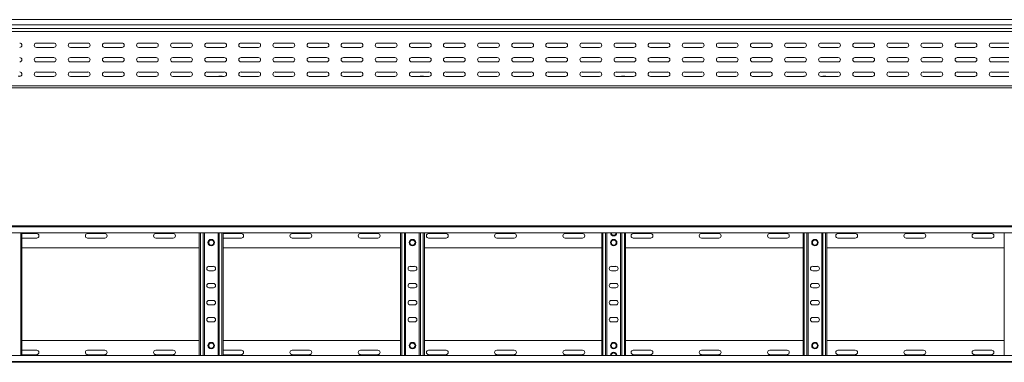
# Model space of a CAD drawing. Header units: millimetres. Extents: x -326 to 6469, y -6411 to -217.
# Tile 13 of 24: x 680 to 2123, y -720 to -217. Entities that reach past the tile are written whole.
import ezdxf

# ---------------------------------------------------------------- set-up
doc = ezdxf.new("R2010")
doc.units = ezdxf.units.MM

msp = doc.modelspace()

# ---------------------------------------------------------------- linework, layer by layer
at = {"color": 7, "linetype": 'Continuous', "lineweight": 15}
for p, q in [((6442.2, -217.2), (495.2, -217.2)), ((495.2, -224.7), (6442.2, -224.7)), ((495.2, -230), (6442.2, -230)), ((495.2, -230.4), (6442.2, -230.4)), ((495.1, -234.5), (6442.2, -234.5)), ((729.9, -251.5), (704.4, -251.5)), ((704.4, -258), (729.9, -258)), ((779.9, -251.5), (754.4, -251.5)), ((754.4, -258), (779.9, -258)), ((829.9, -251.5), (804.4, -251.5)), ((804.4, -258), (829.9, -258)), ((879.9, -251.5), (854.4, -251.5)), ((854.4, -258), (879.9, -258)), ((929.9, -251.5), (904.4, -251.5)), ((904.4, -258), (929.9, -258)), ((979.9, -251.5), (954.4, -251.5)), ((954.4, -258), (979.9, -258)), ((1029.9, -251.5), (1004.4, -251.5)), ((1004.4, -258), (1029.9, -258)), ((1079.9, -251.5), (1054.4, -251.5)), ((1054.4, -258), (1079.9, -258)), ((1129.9, -251.5), (1104.4, -251.5)), ((1104.4, -258), (1129.9, -258)), ((1179.9, -251.5), (1154.4, -251.5)), ((1154.4, -258), (1179.9, -258)), ((1229.9, -251.5), (1204.4, -251.5)), ((1204.4, -258), (1229.9, -258)), ((1279.9, -251.5), (1254.4, -251.5)), ((1254.4, -258), (1279.9, -258)), ((1329.9, -251.5), (1304.4, -251.5)), ((1304.4, -258), (1329.9, -258)), ((1379.9, -251.5), (1354.4, -251.5)), ((1354.4, -258), (1379.9, -258)), ((1429.9, -251.5), (1404.4, -251.5)), ((1404.4, -258), (1429.9, -258)), ((1479.9, -251.5), (1454.4, -251.5)), ((1454.4, -258), (1479.9, -258)), ((1529.9, -251.5), (1504.4, -251.5)), ((1504.4, -258), (1529.9, -258)), ((1579.9, -251.5), (1554.4, -251.5)), ((1554.4, -258), (1579.9, -258)), ((1629.9, -251.5), (1604.4, -251.5)), ((1604.4, -258), (1629.9, -258)), ((1679.9, -251.5), (1654.4, -251.5)), ((1654.4, -258), (1679.9, -258)), ((1729.9, -251.5), (1704.4, -251.5)), ((1704.4, -258), (1729.9, -258)), ((1779.9, -251.5), (1754.4, -251.5)), ((1754.4, -258), (1779.9, -258)), ((1829.9, -251.5), (1804.4, -251.5)), ((1804.4, -258), (1829.9, -258)), ((1879.9, -251.5), (1854.4, -251.5)), ((1854.4, -258), (1879.9, -258)), ((1929.9, -251.5), (1904.4, -251.5)), ((1904.4, -258), (1929.9, -258)), ((1979.9, -251.5), (1954.4, -251.5)), ((1954.4, -258), (1979.9, -258)), ((2029.9, -251.5), (2004.4, -251.5)), ((2004.4, -258), (2029.9, -258)), ((2079.9, -251.5), (2054.4, -251.5)), ((2054.4, -258), (2079.9, -258)), ((2129.9, -251.5), (2104.4, -251.5)), ((2104.4, -258), (2129.9, -258)), ((729.9, -272.7), (704.4, -272.7)), ((779.9, -272.7), (754.4, -272.7)), ((829.9, -272.7), (804.4, -272.7)), ((879.9, -272.7), (854.4, -272.7)), ((929.9, -272.7), (904.4, -272.7)), ((979.9, -272.7), (954.4, -272.7)), ((1029.9, -272.7), (1004.4, -272.7)), ((1079.9, -272.7), (1054.4, -272.7)), ((1129.9, -272.7), (1104.4, -272.7)), ((1179.9, -272.7), (1154.4, -272.7)), ((1229.9, -272.7), (1204.4, -272.7)), ((1279.9, -272.7), (1254.4, -272.7)), ((1329.9, -272.7), (1304.4, -272.7)), ((1379.9, -272.7), (1354.4, -272.7)), ((1429.9, -272.7), (1404.4, -272.7)), ((1479.9, -272.7), (1454.4, -272.7)), ((1529.9, -272.7), (1504.4, -272.7)), ((1579.9, -272.7), (1554.4, -272.7)), ((1629.9, -272.7), (1604.4, -272.7)), ((1679.9, -272.7), (1654.4, -272.7)), ((1729.9, -272.7), (1704.4, -272.7)), ((1779.9, -272.7), (1754.4, -272.7)), ((1829.9, -272.7), (1804.4, -272.7)), ((1879.9, -272.7), (1854.4, -272.7)), ((1929.9, -272.7), (1904.4, -272.7)), ((1979.9, -272.7), (1954.4, -272.7)), ((2029.9, -272.7), (2004.4, -272.7)), ((2079.9, -272.7), (2054.4, -272.7)), ((2129.9, -272.7), (2104.4, -272.7)), ((704.4, -279.2), (729.9, -279.2)), ((754.4, -279.2), (779.9, -279.2)), ((804.4, -279.2), (829.9, -279.2)), ((854.4, -279.2), (879.9, -279.2)), ((904.4, -279.2), (929.9, -279.2)), ((954.4, -279.2), (979.9, -279.2)), ((1004.4, -279.2), (1029.9, -279.2)), ((1054.4, -279.2), (1079.9, -279.2)), ((1104.4, -279.2), (1129.9, -279.2)), ((1154.4, -279.2), (1179.9, -279.2)), ((1204.4, -279.2), (1229.9, -279.2)), ((1254.4, -279.2), (1279.9, -279.2)), ((1304.4, -279.2), (1329.9, -279.2)), ((1354.4, -279.2), (1379.9, -279.2)), ((1404.4, -279.2), (1429.9, -279.2)), ((1454.4, -279.2), (1479.9, -279.2)), ((1504.4, -279.2), (1529.9, -279.2)), ((1554.4, -279.2), (1579.9, -279.2)), ((1604.4, -279.2), (1629.9, -279.2)), ((1654.4, -279.2), (1679.9, -279.2)), ((1704.4, -279.2), (1729.9, -279.2)), ((1754.4, -279.2), (1779.9, -279.2)), ((1804.4, -279.2), (1829.9, -279.2)), ((1854.4, -279.2), (1879.9, -279.2)), ((1904.4, -279.2), (1929.9, -279.2)), ((1954.4, -279.2), (1979.9, -279.2)), ((2004.4, -279.2), (2029.9, -279.2)), ((2054.4, -279.2), (2079.9, -279.2)), ((2104.4, -279.2), (2129.9, -279.2)), ((677.5, -300.3), (681, -300.3)), ((729.9, -294), (704.4, -294)), ((704.4, -300.5), (729.9, -300.5)), ((779.9, -294), (754.4, -294)), ((754.4, -300.5), (779.9, -300.5)), ((829.9, -294), (804.4, -294)), ((804.4, -300.5), (829.9, -300.5)), ((879.9, -294), (854.4, -294)), ((854.4, -300.5), (879.9, -300.5)), ((929.9, -294), (904.4, -294)), ((904.4, -300.5), (929.9, -300.5)), ((979.9, -294), (954.4, -294)), ((954.4, -300.5), (979.9, -300.5)), ((972.5, -300.3), (976.4, -300.3)), ((1029.9, -294), (1004.4, -294)), ((1004.4, -300.5), (1029.9, -300.5)), ((1079.9, -294), (1054.4, -294)), ((1054.4, -300.5), (1079.9, -300.5)), ((1129.9, -294), (1104.4, -294)), ((1104.4, -300.5), (1129.9, -300.5)), ((1179.9, -294), (1154.4, -294)), ((1154.4, -300.5), (1179.9, -300.5)), ((1229.9, -294), (1204.4, -294)), ((1204.4, -300.5), (1229.9, -300.5)), ((1279.9, -294), (1254.4, -294)), ((1254.4, -300.5), (1279.9, -300.5)), ((1267.5, -300.3), (1271.4, -300.3)), ((1329.9, -294), (1304.4, -294)), ((1304.4, -300.5), (1329.9, -300.5)), ((1379.9, -294), (1354.4, -294)), ((1354.4, -300.5), (1379.9, -300.5)), ((1429.9, -294), (1404.4, -294)), ((1404.4, -300.5), (1429.9, -300.5)), ((1479.9, -294), (1454.4, -294)), ((1454.4, -300.5), (1479.9, -300.5)), ((1529.9, -294), (1504.4, -294)), ((1504.4, -300.5), (1529.9, -300.5)), ((1579.9, -294), (1554.4, -294)), ((1554.4, -300.5), (1579.9, -300.5)), ((1562.5, -300.3), (1566.4, -300.3)), ((1629.9, -294), (1604.4, -294)), ((1604.4, -300.5), (1629.9, -300.5)), ((1679.9, -294), (1654.4, -294)), ((1654.4, -300.5), (1679.9, -300.5)), ((1729.9, -294), (1704.4, -294)), ((1704.4, -300.5), (1729.9, -300.5)), ((1779.9, -294), (1754.4, -294)), ((1754.4, -300.5), (1779.9, -300.5)), ((1829.9, -294), (1804.4, -294)), ((1804.4, -300.5), (1829.9, -300.5)), ((1830, -300.3), (1831, -300.3)), ((1879.9, -294), (1854.4, -294)), ((1854.4, -300.5), (1879.9, -300.5)), ((1857.5, -300.3), (1861.4, -300.3)), ((1929.9, -294), (1904.4, -294)), ((1904.4, -300.5), (1929.9, -300.5)), ((1979.9, -294), (1954.4, -294)), ((1954.4, -300.5), (1979.9, -300.5)), ((2029.9, -294), (2004.4, -294)), ((2004.4, -300.5), (2029.9, -300.5)), ((2079.9, -294), (2054.4, -294)), ((2054.4, -300.5), (2079.9, -300.5)), ((2129.9, -294), (2104.4, -294)), ((2104.4, -300.5), (2129.9, -300.5)), ((495.2, -314.2), (6442.2, -314.2)), ((495.2, -317.2), (6442.2, -317.2)), ((495.1, -519.7), (6442.2, -519.7)), ((6442.2, -520.8), (495.2, -520.8)), ((495.2, -529.9), (6442.2, -529.9)), ((683.2, -709.5), (683.2, -529.9)), ((704.9, -531), (683.2, -531)), ((804.9, -531), (779.4, -531)), ((904.9, -531), (879.4, -531)), ((943.2, -709.5), (943.2, -529.9)), ((950.7, -709.5), (950.7, -529.9)), ((970.7, -709.5), (970.7, -529.9)), ((978.2, -709.5), (978.2, -529.9)), ((1004.9, -531), (979.4, -531)), ((1104.9, -531), (1079.4, -531)), ((1204.9, -531), (1179.4, -531)), ((1238.2, -709.5), (1238.2, -529.9)), ((1245.7, -709.5), (1245.7, -529.9)), ((1265.7, -709.5), (1265.7, -529.9)), ((1273.2, -709.5), (1273.2, -529.9)), ((1304.9, -531), (1279.4, -531)), ((1404.9, -531), (1379.4, -531)), ((1504.9, -531), (1479.4, -531)), ((1533.2, -709.5), (1533.2, -529.9)), ((1540.7, -709.5), (1540.7, -529.9)), ((1560.7, -709.5), (1560.7, -529.9)), ((1568.2, -709.5), (1568.2, -529.9)), ((1604.9, -531), (1579.4, -531)), ((1704.9, -531), (1679.4, -531)), ((1804.9, -531), (1779.4, -531)), ((1828.2, -709.5), (1828.2, -529.9)), ((1835.7, -709.5), (1835.7, -529.9)), ((1855.7, -709.5), (1855.7, -529.9)), ((1863.2, -709.5), (1863.2, -529.9)), ((1904.9, -531), (1879.4, -531)), ((2004.9, -531), (1979.4, -531)), ((2104.9, -531), (2079.4, -531)), ((2123.2, -709.5), (2123.2, -529.9)), ((683.2, -537.5), (704.9, -537.5)), ((779.4, -537.5), (804.9, -537.5)), ((879.4, -537.5), (904.9, -537.5)), ((979.4, -537.5), (1004.9, -537.5)), ((1079.4, -537.5), (1104.9, -537.5)), ((1179.4, -537.5), (1204.9, -537.5)), ((1279.4, -537.5), (1304.9, -537.5)), ((1379.4, -537.5), (1404.9, -537.5)), ((1479.4, -537.5), (1504.9, -537.5)), ((1579.4, -537.5), (1604.9, -537.5)), ((1679.4, -537.5), (1704.9, -537.5)), ((1779.4, -537.5), (1804.9, -537.5)), ((1879.4, -537.5), (1904.9, -537.5)), ((1979.4, -537.5), (2004.9, -537.5)), ((2079.4, -537.5), (2104.9, -537.5)), ((683.2, -551.7), (943.2, -551.7)), ((978.2, -551.7), (1238.2, -551.7)), ((1273.2, -551.7), (1533.2, -551.7)), ((1568.2, -551.7), (1828.2, -551.7)), ((1863.2, -551.7), (2123.2, -551.7)), ((963.9, -579), (957.4, -579)), ((957.4, -585.5), (963.9, -585.5)), ((1258.9, -579), (1252.4, -579)), ((1252.4, -585.5), (1258.9, -585.5)), ((1553.9, -579), (1547.4, -579)), ((1547.4, -585.5), (1553.9, -585.5)), ((1848.9, -579), (1842.4, -579)), ((1842.4, -585.5), (1848.9, -585.5)), ((963.9, -604), (957.4, -604)), ((1258.9, -604), (1252.4, -604)), ((1553.9, -604), (1547.4, -604)), ((1848.9, -604), (1842.4, -604)), ((957.4, -610.5), (963.9, -610.5)), ((1252.4, -610.5), (1258.9, -610.5)), ((1547.4, -610.5), (1553.9, -610.5)), ((1842.4, -610.5), (1848.9, -610.5)), ((963.9, -629), (957.4, -629)), ((1258.9, -629), (1252.4, -629)), ((1553.9, -629), (1547.4, -629)), ((1848.9, -629), (1842.4, -629)), ((957.4, -635.5), (963.9, -635.5)), ((1252.4, -635.5), (1258.9, -635.5)), ((1547.4, -635.5), (1553.9, -635.5)), ((1842.4, -635.5), (1848.9, -635.5)), ((963.9, -654), (957.4, -654)), ((957.4, -660.5), (963.9, -660.5)), ((1258.9, -654), (1252.4, -654)), ((1252.4, -660.5), (1258.9, -660.5)), ((1553.9, -654), (1547.4, -654)), ((1547.4, -660.5), (1553.9, -660.5)), ((1848.9, -654), (1842.4, -654)), ((1842.4, -660.5), (1848.9, -660.5)), ((683.2, -687.7), (943.2, -687.7)), ((978.2, -687.7), (1238.2, -687.7)), ((1273.2, -687.7), (1533.2, -687.7)), ((1568.2, -687.7), (1828.2, -687.7)), ((1863.2, -687.7), (2123.2, -687.7)), ((683.2, -702), (704.9, -702)), ((779.4, -702), (804.9, -702)), ((879.4, -702), (904.9, -702)), ((979.4, -702), (1004.9, -702)), ((1079.4, -702), (1104.9, -702)), ((1179.4, -702), (1204.9, -702)), ((1279.4, -702), (1304.9, -702)), ((1379.4, -702), (1404.9, -702)), ((1479.4, -702), (1504.9, -702)), ((1579.4, -702), (1604.9, -702)), ((1679.4, -702), (1704.9, -702)), ((1779.4, -702), (1804.9, -702)), ((1879.4, -702), (1904.9, -702)), ((1979.4, -702), (2004.9, -702)), ((2079.4, -702), (2104.9, -702)), ((495.1, -719.7), (6442.2, -719.7)), ((6442.2, -709.5), (495.2, -709.5)), ((495.2, -718.6), (6442.2, -718.6)), ((704.9, -708.5), (683.2, -708.5)), ((804.9, -708.5), (779.4, -708.5)), ((904.9, -708.5), (879.4, -708.5)), ((1004.9, -708.5), (979.4, -708.5)), ((1104.9, -708.5), (1079.4, -708.5)), ((1204.9, -708.5), (1179.4, -708.5)), ((1304.9, -708.5), (1279.4, -708.5)), ((1404.9, -708.5), (1379.4, -708.5)), ((1504.9, -708.5), (1479.4, -708.5)), ((1604.9, -708.5), (1579.4, -708.5)), ((1704.9, -708.5), (1679.4, -708.5)), ((1804.9, -708.5), (1779.4, -708.5)), ((1904.9, -708.5), (1879.4, -708.5)), ((2004.9, -708.5), (1979.4, -708.5)), ((2104.9, -708.5), (2079.4, -708.5))]:
    msp.add_line(p, q, dxfattribs=at)
at = {"color": 8, "linetype": 'Continuous', "lineweight": 15}
for p, q in [((972.5, -300.3), (972.5, -300.5)), ((976.4, -300.5), (976.4, -300.3)), ((1267.5, -300.3), (1267.5, -300.5)), ((1271.4, -300.5), (1271.4, -300.3)), ((1562.5, -300.3), (1562.5, -300.5)), ((1566.4, -300.5), (1566.4, -300.3)), ((1830, -300.3), (1830, -300.5)), ((1857.5, -300.3), (1857.5, -300.5)), ((1861.4, -300.5), (1861.4, -300.3)), ((681.4, -709.5), (681.4, -529.9)), ((945, -709.5), (945, -529.9)), ((948.9, -709.5), (948.9, -529.9)), ((972.5, -709.5), (972.5, -529.9)), ((976.4, -709.5), (976.4, -529.9)), ((1240, -709.5), (1240, -529.9)), ((1243.9, -709.5), (1243.9, -529.9)), ((1267.5, -709.5), (1267.5, -529.9)), ((1271.4, -709.5), (1271.4, -529.9)), ((1535, -709.5), (1535, -529.9)), ((1538.9, -709.5), (1538.9, -529.9)), ((1562.5, -709.5), (1562.5, -529.9)), ((1566.4, -709.5), (1566.4, -529.9)), ((1830, -709.5), (1830, -529.9)), ((1833.9, -709.5), (1833.9, -529.9)), ((1857.5, -709.5), (1857.5, -529.9)), ((1861.4, -709.5), (1861.4, -529.9))]:
    msp.add_line(p, q, dxfattribs=at)
at = {"color": 7, "linetype": 'Continuous', "lineweight": 15, "flags": 128}
for points in [[(979.4, -531), (978.3, -531.2), (978.2, -531.2)], [(978.2, -537.2), (978.3, -537.3), (979.4, -537.5)], [(978.2, -702.2), (978.3, -702.2), (979.4, -702)], [(979.4, -708.5), (978.3, -708.3), (978.2, -708.2)]]:
    msp.add_lwpolyline(points, dxfattribs=at)
at = {"color": 7, "linetype": 'Continuous', "lineweight": 15}
for centre, radius in [((960.7, -544.2), 4.75), ((960.7, -544.2), 3.75), ((1255.7, -544.2), 4.75), ((1255.7, -544.2), 3.75), ((1550.7, -544.2), 4.75), ((1550.7, -544.2), 3.75), ((1845.7, -544.2), 4.75), ((1845.7, -544.2), 3.75), ((960.7, -695.2), 4.75), ((960.7, -695.2), 3.75), ((1255.7, -695.2), 4.75), ((1255.7, -695.2), 3.75), ((1550.7, -695.2), 4.75), ((1550.7, -695.2), 3.75), ((1845.7, -695.2), 4.75), ((1845.7, -695.2), 3.75)]:
    msp.add_circle(centre, radius, dxfattribs=at)
for centre, radius, start, end in [((679.9, -254.7), 3.25, 270, 90), ((704.4, -254.7), 3.25, 90, 270), ((729.9, -254.7), 3.25, 270, 90), ((754.4, -254.7), 3.25, 90, 270), ((779.9, -254.7), 3.25, 270, 90), ((804.4, -254.7), 3.25, 90, 270), ((829.9, -254.7), 3.25, 270, 90), ((854.4, -254.7), 3.25, 90, 270), ((879.9, -254.7), 3.25, 270, 90), ((904.4, -254.7), 3.25, 90, 270), ((929.9, -254.7), 3.25, 270, 90), ((954.4, -254.7), 3.25, 90, 270), ((979.9, -254.7), 3.25, 270, 90), ((1004.4, -254.7), 3.25, 90, 270), ((1029.9, -254.7), 3.25, 270, 90), ((1054.4, -254.7), 3.25, 90, 270), ((1079.9, -254.7), 3.25, 270, 90), ((1104.4, -254.7), 3.25, 90, 270), ((1129.9, -254.7), 3.25, 270, 90), ((1154.4, -254.7), 3.25, 90, 270), ((1179.9, -254.7), 3.25, 270, 90), ((1204.4, -254.7), 3.25, 90, 270), ((1229.9, -254.7), 3.25, 270, 90), ((1254.4, -254.7), 3.25, 90, 270), ((1279.9, -254.7), 3.25, 270, 90), ((1304.4, -254.7), 3.25, 90, 270), ((1329.9, -254.7), 3.25, 270, 90), ((1354.4, -254.7), 3.25, 90, 270), ((1379.9, -254.7), 3.25, 270, 90), ((1404.4, -254.7), 3.25, 90, 270), ((1429.9, -254.7), 3.25, 270, 90), ((1454.4, -254.7), 3.25, 90, 270), ((1479.9, -254.7), 3.25, 270, 90), ((1504.4, -254.7), 3.25, 90, 270), ((1529.9, -254.7), 3.25, 270, 90), ((1554.4, -254.7), 3.25, 90, 270), ((1579.9, -254.7), 3.25, 270, 90), ((1604.4, -254.7), 3.25, 90, 270), ((1629.9, -254.7), 3.25, 270, 90), ((1654.4, -254.7), 3.25, 90, 270), ((1679.9, -254.7), 3.25, 270, 90), ((1704.4, -254.7), 3.25, 90, 270), ((1729.9, -254.7), 3.25, 270, 90), ((1754.4, -254.7), 3.25, 90, 270), ((1779.9, -254.7), 3.25, 270, 90), ((1804.4, -254.7), 3.25, 90, 270), ((1829.9, -254.7), 3.25, 270, 90), ((1854.4, -254.7), 3.25, 90, 270), ((1879.9, -254.7), 3.25, 270, 90), ((1904.4, -254.7), 3.25, 90, 270), ((1929.9, -254.7), 3.25, 270, 90), ((1954.4, -254.7), 3.25, 90, 270), ((1979.9, -254.7), 3.25, 270, 90), ((2004.4, -254.7), 3.25, 90, 270), ((2029.9, -254.7), 3.25, 270, 90), ((2054.4, -254.7), 3.25, 90, 270), ((2079.9, -254.7), 3.25, 270, 90), ((2104.4, -254.7), 3.25, 90, 270), ((679.9, -276), 3.25, 270, 90), ((704.4, -276), 3.25, 90, 270), ((729.9, -276), 3.25, 270, 90), ((754.4, -276), 3.25, 90, 270), ((779.9, -276), 3.25, 270, 90), ((804.4, -276), 3.25, 90, 270), ((829.9, -276), 3.25, 270, 90), ((854.4, -276), 3.25, 90, 270), ((879.9, -276), 3.25, 270, 90), ((904.4, -276), 3.25, 90, 270), ((929.9, -276), 3.25, 270, 90), ((954.4, -276), 3.25, 90, 270), ((979.9, -276), 3.25, 270, 90), ((1004.4, -276), 3.25, 90, 270), ((1029.9, -276), 3.25, 270, 90), ((1054.4, -276), 3.25, 90, 270), ((1079.9, -276), 3.25, 270, 90), ((1104.4, -276), 3.25, 90, 270), ((1129.9, -276), 3.25, 270, 90), ((1154.4, -276), 3.25, 90, 270), ((1179.9, -276), 3.25, 270, 90), ((1204.4, -276), 3.25, 90, 270), ((1229.9, -276), 3.25, 270, 90), ((1254.4, -276), 3.25, 90, 270), ((1279.9, -276), 3.25, 270, 90), ((1304.4, -276), 3.25, 90, 270), ((1329.9, -276), 3.25, 270, 90), ((1354.4, -276), 3.25, 90, 270), ((1379.9, -276), 3.25, 270, 90), ((1404.4, -276), 3.25, 90, 270), ((1429.9, -276), 3.25, 270, 90), ((1454.4, -276), 3.25, 90, 270), ((1479.9, -276), 3.25, 270, 90), ((1504.4, -276), 3.25, 90, 270), ((1529.9, -276), 3.25, 270, 90), ((1554.4, -276), 3.25, 90, 270), ((1579.9, -276), 3.25, 270, 90), ((1604.4, -276), 3.25, 90, 270), ((1629.9, -276), 3.25, 270, 90), ((1654.4, -276), 3.25, 90, 270), ((1679.9, -276), 3.25, 270, 90), ((1704.4, -276), 3.25, 90, 270), ((1729.9, -276), 3.25, 270, 90), ((1754.4, -276), 3.25, 90, 270), ((1779.9, -276), 3.25, 270, 90), ((1804.4, -276), 3.25, 90, 270), ((1829.9, -276), 3.25, 270, 90), ((1854.4, -276), 3.25, 90, 270), ((1879.9, -276), 3.25, 270, 90), ((1904.4, -276), 3.25, 90, 270), ((1929.9, -276), 3.25, 270, 90), ((1954.4, -276), 3.25, 90, 270), ((1979.9, -276), 3.25, 270, 90), ((2004.4, -276), 3.25, 90, 270), ((2029.9, -276), 3.25, 270, 90), ((2054.4, -276), 3.25, 90, 270), ((2079.9, -276), 3.25, 270, 90), ((2104.4, -276), 3.25, 90, 270), ((679.9, -297.2), 3.25, 270, 90), ((704.4, -297.2), 3.25, 90, 270), ((729.9, -297.2), 3.25, 270, 90), ((754.4, -297.2), 3.25, 90, 270), ((779.9, -297.2), 3.25, 270, 90), ((804.4, -297.2), 3.25, 90, 270), ((829.9, -297.2), 3.25, 270, 90), ((854.4, -297.2), 3.25, 90, 270), ((879.9, -297.2), 3.25, 270, 90), ((904.4, -297.2), 3.25, 90, 270), ((929.9, -297.2), 3.25, 270, 90), ((954.4, -297.2), 3.25, 90, 270), ((972.5, -302.1), 1.8, 90, 116.5628), ((976.4, -302.1), 1.8, 63.4372, 90), ((979.9, -297.2), 3.25, 270, 90), ((1004.4, -297.2), 3.25, 90, 270), ((1029.9, -297.2), 3.25, 270, 90), ((1054.4, -297.2), 3.25, 90, 270), ((1079.9, -297.2), 3.25, 270, 90), ((1104.4, -297.2), 3.25, 90, 270), ((1129.9, -297.2), 3.25, 270, 90), ((1154.4, -297.2), 3.25, 90, 270), ((1179.9, -297.2), 3.25, 270, 90), ((1204.4, -297.2), 3.25, 90, 270), ((1229.9, -297.2), 3.25, 270, 90), ((1254.4, -297.2), 3.25, 90, 270), ((1267.5, -302.1), 1.8, 90, 116.5628), ((1271.4, -302.1), 1.8, 63.4372, 90), ((1279.9, -297.2), 3.25, 270, 90), ((1304.4, -297.2), 3.25, 90, 270), ((1329.9, -297.2), 3.25, 270, 90), ((1354.4, -297.2), 3.25, 90, 270), ((1379.9, -297.2), 3.25, 270, 90), ((1404.4, -297.2), 3.25, 90, 270), ((1429.9, -297.2), 3.25, 270, 90), ((1454.4, -297.2), 3.25, 90, 270), ((1479.9, -297.2), 3.25, 270, 90), ((1504.4, -297.2), 3.25, 90, 270), ((1529.9, -297.2), 3.25, 270, 90), ((1554.4, -297.2), 3.25, 90, 270), ((1562.5, -302.1), 1.8, 90, 116.5628), ((1566.4, -302.1), 1.8, 63.4372, 90), ((1579.9, -297.2), 3.25, 270, 90), ((1604.4, -297.2), 3.25, 90, 270), ((1629.9, -297.2), 3.25, 270, 90), ((1654.4, -297.2), 3.25, 90, 270), ((1679.9, -297.2), 3.25, 270, 90), ((1704.4, -297.2), 3.25, 90, 270), ((1729.9, -297.2), 3.25, 270, 90), ((1754.4, -297.2), 3.25, 90, 270), ((1779.9, -297.2), 3.25, 270, 90), ((1804.4, -297.2), 3.25, 90, 270), ((1830, -302.1), 1.8, 90, 116.5628), ((1829.9, -297.2), 3.25, 270, 90), ((1854.4, -297.2), 3.25, 90, 270), ((1857.5, -302.1), 1.8, 90, 116.5628), ((1861.4, -302.1), 1.8, 63.4372, 90), ((1879.9, -297.2), 3.25, 270, 90), ((1904.4, -297.2), 3.25, 90, 270), ((1929.9, -297.2), 3.25, 270, 90), ((1954.4, -297.2), 3.25, 90, 270), ((1979.9, -297.2), 3.25, 270, 90), ((2004.4, -297.2), 3.25, 90, 270), ((2029.9, -297.2), 3.25, 270, 90), ((2054.4, -297.2), 3.25, 90, 270), ((2079.9, -297.2), 3.25, 270, 90), ((2104.4, -297.2), 3.25, 90, 270), ((704.9, -534.2), 3.25, 270, 90), ((779.4, -534.2), 3.25, 90, 270), ((804.9, -534.2), 3.25, 270, 90), ((879.4, -534.2), 3.25, 90, 270), ((904.9, -534.2), 3.25, 270, 90), ((1004.9, -534.2), 3.25, 270, 90), ((1079.4, -534.2), 3.25, 90, 270), ((1104.9, -534.2), 3.25, 270, 90), ((1179.4, -534.2), 3.25, 90, 270), ((1204.9, -534.2), 3.25, 270, 90), ((1279.4, -534.2), 3.25, 90, 270), ((1304.9, -534.2), 3.25, 270, 90), ((1379.4, -534.2), 3.25, 90, 270), ((1404.9, -534.2), 3.25, 270, 90), ((1479.4, -534.2), 3.25, 90, 270), ((1504.9, -534.2), 3.25, 270, 90), ((1550.7, -529.6), 4.75, 183.9233, 356.0767), ((1579.4, -534.2), 3.25, 90, 270), ((1604.9, -534.2), 3.25, 270, 90), ((1679.4, -534.2), 3.25, 90, 270), ((1704.9, -534.2), 3.25, 270, 90), ((1779.4, -534.2), 3.25, 90, 270), ((1804.9, -534.2), 3.25, 270, 90), ((1879.4, -534.2), 3.25, 90, 270), ((1904.9, -534.2), 3.25, 270, 90), ((1979.4, -534.2), 3.25, 90, 270), ((2004.9, -534.2), 3.25, 270, 90), ((2079.4, -534.2), 3.25, 90, 270), ((2104.9, -534.2), 3.25, 270, 90), ((957.4, -582.2), 3.25, 90, 270), ((963.9, -582.2), 3.25, 270, 90), ((1252.4, -582.2), 3.25, 90, 270), ((1258.9, -582.2), 3.25, 270, 90), ((1547.4, -582.2), 3.25, 90, 270), ((1553.9, -582.2), 3.25, 270, 90), ((1842.4, -582.2), 3.25, 90, 270), ((1848.9, -582.2), 3.25, 270, 90), ((957.4, -607.2), 3.25, 90, 270), ((963.9, -607.2), 3.25, 270, 90), ((1252.4, -607.2), 3.25, 90, 270), ((1258.9, -607.2), 3.25, 270, 90), ((1547.4, -607.2), 3.25, 90, 270), ((1553.9, -607.2), 3.25, 270, 90), ((1842.4, -607.2), 3.25, 90, 270), ((1848.9, -607.2), 3.25, 270, 90), ((957.4, -632.2), 3.25, 90, 270), ((963.9, -632.2), 3.25, 270, 90), ((1252.4, -632.2), 3.25, 90, 270), ((1258.9, -632.2), 3.25, 270, 90), ((1547.4, -632.2), 3.25, 90, 270), ((1553.9, -632.2), 3.25, 270, 90), ((1842.4, -632.2), 3.25, 90, 270), ((1848.9, -632.2), 3.25, 270, 90), ((957.4, -657.2), 3.25, 90, 270), ((963.9, -657.2), 3.25, 270, 90), ((1252.4, -657.2), 3.25, 90, 270), ((1258.9, -657.2), 3.25, 270, 90), ((1547.4, -657.2), 3.25, 90, 270), ((1553.9, -657.2), 3.25, 270, 90), ((1842.4, -657.2), 3.25, 90, 270), ((1848.9, -657.2), 3.25, 270, 90), ((704.9, -705.2), 3.25, 270, 90), ((779.4, -705.2), 3.25, 90, 270), ((804.9, -705.2), 3.25, 270, 90), ((879.4, -705.2), 3.25, 90, 270), ((904.9, -705.2), 3.25, 270, 90), ((1004.9, -705.2), 3.25, 270, 90), ((1079.4, -705.2), 3.25, 90, 270), ((1104.9, -705.2), 3.25, 270, 90), ((1179.4, -705.2), 3.25, 90, 270), ((1204.9, -705.2), 3.25, 270, 90), ((1279.4, -705.2), 3.25, 90, 270), ((1304.9, -705.2), 3.25, 270, 90), ((1379.4, -705.2), 3.25, 90, 270), ((1404.9, -705.2), 3.25, 270, 90), ((1479.4, -705.2), 3.25, 90, 270), ((1504.9, -705.2), 3.25, 270, 90), ((1550.7, -709.8), 4.75, 3.9233, 176.0767), ((1579.4, -705.2), 3.25, 90, 270), ((1604.9, -705.2), 3.25, 270, 90), ((1679.4, -705.2), 3.25, 90, 270), ((1704.9, -705.2), 3.25, 270, 90), ((1779.4, -705.2), 3.25, 90, 270), ((1804.9, -705.2), 3.25, 270, 90), ((1879.4, -705.2), 3.25, 90, 270), ((1904.9, -705.2), 3.25, 270, 90), ((1979.4, -705.2), 3.25, 90, 270), ((2004.9, -705.2), 3.25, 270, 90), ((2079.4, -705.2), 3.25, 90, 270), ((2104.9, -705.2), 3.25, 270, 90)]:
    msp.add_arc(centre, radius, start, end, dxfattribs=at)
at = {"color": 8, "linetype": 'Continuous', "lineweight": 15}
for centre, start, end in [((1550.7, -529.6), 184.9719, 355.0281), ((1550.7, -709.8), 4.9719, 175.0281)]:
    msp.add_arc(centre, 3.75, start, end, dxfattribs=at)

doc.saveas('drawing.dxf')
